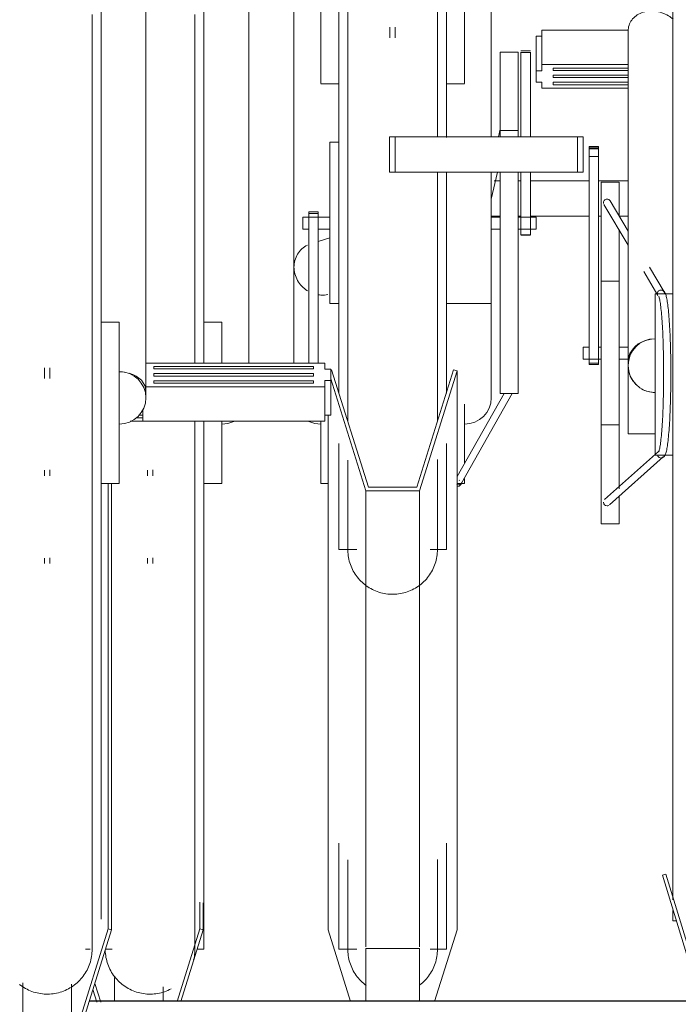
# Model space of a CAD drawing. Extents: x 50445 to 145605, y -10968 to 41989.
# Tile 236 of 256: x 97595 to 97963, y -1765 to -1215. Entities that reach past the tile are written whole.
import ezdxf

# ---------------------------------------------------------------- set-up
doc = ezdxf.new("R2010")
doc.units = 0
doc.header["$LTSCALE"] = 414.30304
doc.header["$MEASUREMENT"] = 0
doc.layers.add('A-EQPM', color=6, linetype='CONTINUOUS', lineweight=18)
doc.layers.add('S-BEAM', color=4, linetype='CONTINUOUS', lineweight=18)

# ---------------------------------------------------------------- blocks, each defined once
blk = doc.blocks.new('97_KA_gestapelde fietsenstalling 8 fietsen 1600x1900 - Type-V119-plotview doorsnede C C  -  1 op 100')
at = {"layer": 'A-EQPM'}
for p, q in [((16518.5, -1791.44), (16518.5, -2073.88)), ((16543.5, -2074), (16543.5, -1847.82)), ((16680.36, -1972.36), (16683.73, -1972.36)), ((16693.73, -1972.36), (16695.3, -1972.36)), ((16700.52, -1972.36), (16733.24, -1972.36)), ((16738.46, -1972.36), (16755.03, -1972.36)), ((16683.73, -1992.06), (16678.73, -1992.06)), ((16695.3, -1992.06), (16693.73, -1992.06)), ((16733.24, -1992.06), (16700.52, -1992.06)), ((16740.03, -1992.06), (16738.46, -1992.06)), ((16755.25, -1992.06), (16750.03, -1992.06)), ((16528.5, -2051.22), (16518.5, -2051.22)), ((16528.5, -2051.29), (16528.5, -2073.88)), ((16543.5, -2074), (16543.5, -2066.8)), ((16518.5, -2106.53), (16518.5, -2159.6)), ((16528.5, -2106.51), (16528.5, -2141.22)), ((16487, -2133.68), (16487, -2137.02)), ((16490, -2137.02), (16490, -2133.52)), ((16518.5, -2141.22), (16528.5, -2141.22)), ((16518.5, -2159.6), (16518.5, -2401.01)), ((16487, -2182.87), (16487, -2185.92)), ((16490, -2185.92), (16490, -2182.72)), ((16516.19, -2374.77), (16516.19, -2389.64)), ((16518.1, -2375.2), (16518.1, -2390.22)), ((16516.19, -2389.64), (16503.51, -2430.2)), ((16505.6, -2430.2), (16518.1, -2390.22)), ((16518.1, -2390.22), (16516.19, -2389.64)), ((16463.65, -2401.03), (16467.32, -2401.03)), ((16514.72, -2401.03), (16518.5, -2401.03)), ((16460.96, -2430.43), (16457.71, -2420.03)), ((16468.68, -2416.82), (16468.68, -2430.2)), ((16495.72, -2421.99), (16495.72, -2430.2)), ((16456.66, -2423.37), (16458.87, -2430.43))]:
    blk.add_line(p, q, dxfattribs=at)
at = {"layer": 'A-EQPM', "flags": 128}
for points in [[(16513.5, -2074), (16513.5, -2062.59), (16513.5, -2050.51), (16513.5, -2038.49), (16513.5, -2026.57), (16513.5, -2014.76), (16513.5, -2003.08), (16513.5, -1991.55), (16513.5, -1980.18), (16513.5, -1969), (16513.5, -1958.03), (16513.5, -1947.28), (16513.5, -1936.76), (16513.5, -1926.5), (16513.5, -1916.51), (16513.5, -1906.81), (16513.5, -1897.41), (16513.5, -1888.33), (16513.5, -1879.58)], [(16513.5, -2159.6), (16513.5, -2147.62), (16513.5, -2135.57), (16513.5, -2123.45), (16513.5, -2111.29), (16513.5, -2106.48)], [(16513.5, -2401.03), (16513.5, -2400.79), (16513.5, -2400.06), (16513.5, -2398.84), (16513.5, -2397.14), (16513.5, -2394.96), (16513.5, -2392.3), (16513.5, -2389.16), (16513.5, -2385.56), (16513.5, -2381.49), (16513.5, -2376.97), (16513.5, -2372), (16513.5, -2366.59), (16513.5, -2360.74), (16513.5, -2354.47), (16513.5, -2347.79), (16513.5, -2340.71), (16513.5, -2333.23), (16513.5, -2325.38), (16513.5, -2317.16), (16513.5, -2308.59), (16513.5, -2299.67), (16513.5, -2290.43), (16513.5, -2280.88), (16513.5, -2271.04), (16513.5, -2260.91), (16513.5, -2250.52), (16513.5, -2239.89), (16513.5, -2229.02), (16513.5, -2217.95), (16513.5, -2206.67), (16513.5, -2195.22), (16513.5, -2183.62), (16513.5, -2171.87), (16513.5, -2160), (16513.5, -2159.6)], [(16513.5, -2399.5), (16513.5, -2400.48), (16513.5, -2400.97), (16513.5, -2401.03)], [(16500.28, -2423.08), (16499.39, -2423.53), (16498.48, -2423.95), (16497.56, -2424.33), (16496.62, -2424.68), (16495.67, -2424.98), (16494.7, -2425.25), (16493.73, -2425.48), (16492.75, -2425.67), (16491.76, -2425.82), (16490.77, -2425.93), (16489.77, -2426), (16488.77, -2426.03), (16487.77, -2426.02), (16486.77, -2425.97), (16485.78, -2425.88), (16484.78, -2425.75), (16483.8, -2425.59), (16482.82, -2425.38), (16481.85, -2425.13), (16480.89, -2424.85), (16479.95, -2424.52), (16479.01, -2424.16), (16478.1, -2423.76), (16477.2, -2423.33), (16476.31, -2422.86), (16475.45, -2422.35), (16474.61, -2421.82), (16473.79, -2421.24), (16472.99, -2420.64), (16472.22, -2420), (16471.47, -2419.34), (16470.76, -2418.64), (16470.07, -2417.92), (16469.4, -2417.17), (16468.77, -2416.39), (16468.18, -2415.59), (16467.61, -2414.77), (16467.08, -2413.92), (16466.58, -2413.05), (16466.12, -2412.17), (16465.69, -2411.26), (16465.3, -2410.34), (16464.94, -2409.41), (16464.63, -2408.46), (16464.35, -2407.5), (16464.11, -2406.53), (16463.91, -2405.55), (16463.75, -2404.56), (16463.63, -2403.57), (16463.55, -2402.57), (16463.51, -2401.57)], [(16513.5, -2401.03), (16513.48, -2402.03), (16513.42, -2403.03), (16513.32, -2404.02), (16513.18, -2405.01), (16513, -2406), (16512.78, -2406.97)]]:
    blk.add_lwpolyline(points, dxfattribs=at)
at = {"layer": 'A-EQPM'}
blk.add_ellipse((16528.5, -2093.41), major_axis=(15, 0), ratio=0.978148, start_param=4.712389, end_param=5.171754, dxfattribs=at)
blk = doc.blocks.new('97_KA_gestapelde fietsenstalling 16 fietsen 1600x2900 - Type-V123-plotview doorsnede C C  -  1 op 100')
at = {"layer": 'A-EQPM'}
for p, q in [((16780.03, -2080.42), (16780.03, -1775.62)), ((16461.18, -1791.44), (16461.18, -2159.6)), ((16593.73, -2091), (16593.73, -1809.82)), ((16653.73, -1809.82), (16653.73, -1948.23)), ((16486.18, -2089.65), (16486.18, -1847.82)), ((16568.73, -1847.82), (16568.73, -2020.5)), ((16678.73, -1947.88), (16678.73, -1847.82)), ((16583.73, -1918.13), (16583.73, -1863.84)), ((16663.73, -1863.84), (16663.73, -1918.13)), ((16622.23, -1886.75), (16622.23, -1892.67)), ((16625.23, -1892.67), (16625.23, -1886.75)), ((16706.94, -1888.26), (16755.13, -1888.26)), ((16706.94, -1907.53), (16706.94, -1888.26)), ((16755.03, -1888.86), (16755.03, -2073.34)), ((16703.73, -1891.71), (16706.94, -1891.71)), ((16703.73, -1910.98), (16703.73, -1891.71)), ((16700.52, -1899.9), (16695.3, -1899.9)), ((16693.73, -1900.58), (16683.73, -1900.58)), ((16683.73, -1947.56), (16683.73, -1900.58)), ((16693.73, -1900.58), (16693.73, -1947.56)), ((16695.3, -1900.72), (16695.3, -1900.54)), ((16695.3, -1947.88), (16695.3, -1900.72)), ((16700.52, -1900.72), (16695.3, -1900.72)), ((16700.52, -1900.54), (16700.52, -1900.72)), ((16700.52, -1900.72), (16700.52, -1947.88)), ((16706.94, -1910.98), (16703.73, -1910.98)), ((16703.73, -1910.98), (16703.73, -1914.13)), ((16755.03, -1907.53), (16706.94, -1907.53)), ((16706.94, -1907.53), (16706.94, -1910.98)), ((16713.22, -1909.51), (16755.03, -1909.51)), ((16713.22, -1910.17), (16713.22, -1909.51)), ((16713.22, -1909.51), (16713.22, -1910.83)), ((16713.22, -1910.83), (16713.22, -1910.17)), ((16755.03, -1910.83), (16713.22, -1910.83)), ((16703.73, -1914.13), (16703.73, -1917.28)), ((16713.22, -1914.13), (16713.22, -1913.47)), ((16713.22, -1913.47), (16755.03, -1913.47)), ((16713.22, -1914.79), (16713.22, -1914.13)), ((16755.03, -1914.79), (16713.22, -1914.79)), ((16583.73, -1918.19), (16593.73, -1918.19)), ((16653.73, -1918.19), (16663.73, -1918.19)), ((16703.73, -1917.28), (16706.94, -1917.28)), ((16706.94, -1917.28), (16706.94, -1920.73)), ((16706.94, -1920.73), (16755.03, -1920.73)), ((16713.22, -1918.09), (16713.22, -1917.43)), ((16713.22, -1917.43), (16755.03, -1917.43)), ((16713.22, -1918.75), (16713.22, -1917.43)), ((16713.22, -1918.75), (16713.22, -1918.09)), ((16755.03, -1918.75), (16713.22, -1918.75)), ((16683.72, -1943.57), (16682.71, -1947.88)), ((16622, -1947.88), (16625.22, -1947.88)), ((16622, -1967.59), (16622, -1947.88)), ((16625.22, -1947.88), (16726.82, -1947.88)), ((16625.22, -1967.59), (16625.22, -1947.88)), ((16693.73, -1944.35), (16683.73, -1944.35)), ((16726.82, -1947.88), (16730.03, -1947.88)), ((16726.82, -1967.59), (16726.82, -1947.88)), ((16730.03, -1947.88), (16730.03, -1967.59)), ((16593.73, -1950.83), (16588.73, -1950.83)), ((16588.73, -1986.48), (16588.73, -1950.83)), ((16738.46, -1953.22), (16733.24, -1953.22)), ((16733.24, -1953.52), (16733.24, -1953.22)), ((16733.24, -1953.22), (16733.24, -1954.52)), ((16733.24, -1953.99), (16733.24, -1953.52)), ((16733.24, -1954.78), (16733.24, -1953.99)), ((16738.46, -1953.99), (16733.24, -1953.99)), ((16733.24, -1954.52), (16738.46, -1954.52)), ((16733.24, -1958.8), (16733.24, -1954.78)), ((16738.46, -1954.52), (16738.46, -1953.22)), ((16738.46, -1953.22), (16738.46, -1953.52)), ((16738.46, -1953.52), (16738.46, -1953.99)), ((16738.46, -1953.99), (16738.46, -1954.78)), ((16738.46, -1954.78), (16738.46, -1958.8)), ((16733.24, -2074.02), (16733.24, -1958.8)), ((16738.46, -1958.8), (16733.24, -1958.8)), ((16738.46, -1958.8), (16738.46, -2074.02)), ((16625.22, -1967.59), (16622, -1967.59)), ((16726.82, -1967.59), (16625.22, -1967.59)), ((16653.73, -1967.96), (16653.73, -2091)), ((16678.73, -1967.44), (16678.73, -1986.48)), ((16678.73, -1982.61), (16682.23, -1967.59)), ((16683.73, -1976.03), (16683.73, -1967.34)), ((16693.73, -1967.34), (16693.73, -1976.03)), ((16695.3, -1991.14), (16695.3, -1967.59)), ((16700.52, -1967.59), (16700.52, -1991.14)), ((16730.03, -1967.59), (16726.82, -1967.59)), ((16683.73, -2090.95), (16683.73, -1976.03)), ((16693.73, -1976.03), (16693.73, -2090.95)), ((16750.03, -1973.18), (16740.03, -1973.18)), ((16740.03, -2068.43), (16740.03, -1973.18)), ((16750.03, -1973.18), (16750.03, -1991.55)), ((16588.73, -2040.77), (16588.73, -1986.48)), ((16678.73, -1986.48), (16678.73, -2040.77)), ((16741.55, -1985.57), (16755.03, -2008.34)), ((16755.03, -2000.49), (16744.99, -1983.54)), ((16588.73, -1992.65), (16573.73, -1992.65)), ((16573.73, -1995.31), (16573.73, -1992.65)), ((16582.16, -1989.7), (16576.94, -1989.7)), ((16576.94, -1990.6), (16576.94, -1989.7)), ((16576.94, -1989.7), (16576.94, -1990.48)), ((16576.94, -2074), (16576.94, -1990.6)), ((16582.16, -1990.6), (16576.94, -1990.6)), ((16582.16, -1990.48), (16582.16, -1989.7)), ((16582.16, -1989.7), (16582.16, -1990.6)), ((16582.16, -1990.6), (16582.16, -2074)), ((16683.73, -1992.65), (16678.73, -1992.65)), ((16703.73, -1992.65), (16693.73, -1992.65)), ((16695.3, -2002.42), (16695.3, -1991.14)), ((16700.52, -1991.14), (16700.52, -2002.42)), ((16703.73, -1992.65), (16703.73, -1995.31)), ((16573.73, -1999.35), (16573.73, -1995.31)), ((16703.73, -1995.31), (16703.73, -1999.35)), ((16573.73, -1999.36), (16576.94, -1999.36)), ((16582.16, -1999.36), (16588.73, -1999.36)), ((16588.73, -2004.18), (16582.16, -2006.22)), ((16678.73, -1999.36), (16683.73, -1999.36)), ((16693.73, -1999.36), (16703.73, -1999.36)), ((16695.3, -2002.42), (16700.52, -2002.42)), ((16695.3, -2002.67), (16700.52, -2002.67)), ((16750.03, -1999.51), (16750.03, -2068.43)), ((16568.73, -2020.5), (16568.73, -2074)), ((16775.04, -2034.27), (16766.94, -2020.59)), ((16763.74, -2023.04), (16771.61, -2036.33)), ((16750.03, -2028.43), (16740.03, -2028.43)), ((16780.03, -2035.42), (16770.03, -2035.42)), ((16770.03, -2080.42), (16770.03, -2035.42)), ((16588.73, -2040.83), (16593.73, -2040.83)), ((16653.73, -2040.83), (16678.73, -2040.83)), ((16678.73, -2093.41), (16678.73, -2040.77)), ((16471.18, -2051.22), (16461.18, -2051.22)), ((16471.18, -2051.29), (16471.18, -2105.58)), ((16486.18, -2093.41), (16486.18, -2066.8)), ((16733.24, -2065.07), (16730.03, -2065.07)), ((16730.03, -2068.43), (16730.03, -2065.07)), ((16730.03, -2071.78), (16730.03, -2068.43)), ((16740.03, -2065.07), (16738.46, -2065.07)), ((16740.03, -2163.68), (16740.03, -2068.43)), ((16755.03, -2065.07), (16750.03, -2065.07)), ((16750.03, -2068.43), (16750.03, -2144.21)), ((16585.99, -2074), (16486.15, -2074)), ((16490.67, -2076.64), (16490.67, -2075.98)), ((16490.67, -2075.98), (16579.57, -2075.98)), ((16490.67, -2077.3), (16490.67, -2075.98)), ((16579.57, -2075.98), (16579.57, -2076.64)), ((16579.57, -2075.98), (16579.57, -2077.3)), ((16585.99, -2077.45), (16585.99, -2074)), ((16730.03, -2071.78), (16740.03, -2071.78)), ((16733.24, -2074.02), (16733.24, -2074.8)), ((16733.24, -2074.8), (16733.24, -2074.02)), ((16738.46, -2074.02), (16733.24, -2074.02)), ((16733.24, -2074.8), (16738.46, -2074.8)), ((16738.46, -2074.02), (16738.46, -2074.8)), ((16738.46, -2074.8), (16738.46, -2074.02)), ((16750.03, -2071.78), (16755.03, -2071.78)), ((16755.03, -2113.43), (16755.03, -2073.38)), ((16429.68, -2076.75), (16429.68, -2082.67)), ((16432.68, -2082.67), (16432.68, -2076.75)), ((16490.67, -2077.3), (16490.67, -2076.64)), ((16579.57, -2077.3), (16490.67, -2077.3)), ((16490.67, -2080.6), (16490.67, -2079.94)), ((16490.67, -2079.94), (16579.57, -2079.94)), ((16490.67, -2081.26), (16490.67, -2080.6)), ((16579.57, -2081.26), (16490.67, -2081.26)), ((16579.57, -2076.64), (16579.57, -2077.3)), ((16579.57, -2079.94), (16579.57, -2080.6)), ((16579.57, -2080.6), (16579.57, -2081.26)), ((16589.21, -2077.45), (16585.99, -2077.45)), ((16589.21, -2080.6), (16589.21, -2077.45)), ((16589.21, -2083.75), (16589.21, -2080.6)), ((16610.21, -2143.26), (16589.74, -2077.78)), ((16657.72, -2077.78), (16637.25, -2143.26)), ((16638.73, -2145.21), (16659.63, -2078.35)), ((16659.63, -2078.35), (16657.72, -2077.78)), ((16659.63, -2390.22), (16659.63, -2078.35)), ((16770.03, -2125.42), (16770.03, -2080.42)), ((16780.03, -2373.47), (16780.03, -2080.42)), ((16490.67, -2084.56), (16490.67, -2083.9)), ((16490.67, -2083.9), (16579.57, -2083.9)), ((16490.67, -2083.9), (16490.67, -2085.22)), ((16490.67, -2085.22), (16490.67, -2084.56)), ((16579.57, -2085.22), (16490.67, -2085.22)), ((16579.57, -2083.9), (16579.57, -2084.56)), ((16579.57, -2083.9), (16579.57, -2085.22)), ((16579.57, -2084.56), (16579.57, -2085.22)), ((16585.99, -2087.2), (16585.99, -2083.75)), ((16585.99, -2083.75), (16589.21, -2083.75)), ((16589.21, -2082.75), (16608.73, -2145.21)), ((16589.21, -2103.03), (16589.21, -2083.75)), ((16678.73, -2089.65), (16678.73, -2084.73)), ((16486.17, -2087.2), (16585.99, -2087.2)), ((16585.99, -2106.48), (16585.99, -2087.2)), ((16685.84, -2090.95), (16659.63, -2137.34)), ((16662.18, -2140.95), (16690.4, -2091.01)), ((16683.73, -2091.08), (16693.73, -2091.08)), ((16663.73, -2096.91), (16663.73, -2129.67)), ((16482.04, -2103.18), (16484.39, -2103.18)), ((16484.39, -2103.03), (16482.38, -2103.03)), ((16484.39, -2106.48), (16484.39, -2100.06)), ((16589.21, -2103.03), (16585.99, -2103.03)), ((16587.83, -2390.22), (16587.83, -2103.03)), ((16471.18, -2105.58), (16471.18, -2141.22)), ((16477.31, -2106.48), (16484.39, -2106.48)), ((16484.39, -2104.5), (16481.17, -2104.5)), ((16585.99, -2106.48), (16484.39, -2106.48)), ((16583.73, -2141.16), (16583.73, -2106.54)), ((16740.03, -2108.43), (16750.03, -2108.43)), ((16755.03, -2113.43), (16770.03, -2113.43)), ((16593.73, -2177.98), (16593.73, -2118.86)), ((16653.73, -2118.86), (16653.73, -2177.98)), ((16772, -2123.4), (16741.94, -2150.2)), ((16770.03, -2125.42), (16780.03, -2125.42)), ((16744.6, -2153.18), (16774.65, -2126.4)), ((16429.68, -2133.68), (16429.68, -2137.02)), ((16432.68, -2137.02), (16432.68, -2133.52)), ((16461.18, -2141.22), (16471.18, -2141.22)), ((16465.11, -2141.16), (16465.11, -2389.64)), ((16467.03, -2141.16), (16467.03, -2390.22)), ((16583.73, -2141.22), (16587.83, -2141.22)), ((16659.63, -2141.22), (16663.73, -2141.22)), ((16660.97, -2139.51), (16660.89, -2139.31)), ((16663.73, -2138.41), (16663.73, -2141.16)), ((16608.73, -2145.21), (16638.73, -2145.21)), ((16608.73, -2399.74), (16608.73, -2145.21)), ((16637.25, -2143.26), (16610.21, -2143.26)), ((16638.73, -2145.21), (16638.73, -2399.74)), ((16750.03, -2148.39), (16750.03, -2163.68)), ((16461.18, -2159.6), (16461.18, -2384.22)), ((16740.03, -2163.68), (16750.03, -2163.68)), ((16593.73, -2178), (16603.78, -2178)), ((16644.59, -2178), (16647.78, -2178)), ((16647.9, -2178), (16653.73, -2178)), ((16429.68, -2182.87), (16429.68, -2185.92)), ((16432.68, -2185.92), (16432.68, -2182.72)), ((16593.73, -2401.01), (16593.73, -2341.89)), ((16653.73, -2341.89), (16653.73, -2401.01)), ((16776.05, -2359.06), (16774.13, -2359.64)), ((16774.13, -2359.64), (16795.03, -2428)), ((16796.51, -2426), (16776.05, -2359.06)), ((16780.03, -2385.23), (16780.03, -2379.37)), ((16780.03, -2385.23), (16781.96, -2385.23)), ((16465.11, -2389.64), (16444.65, -2455.12)), ((16446.13, -2457.08), (16467.03, -2390.22)), ((16467.03, -2390.22), (16465.11, -2389.64)), ((16600.33, -2430.2), (16587.83, -2390.22)), ((16659.63, -2390.22), (16647.13, -2430.2)), ((16452.41, -2401.03), (16455.08, -2401.03)), ((16593.73, -2401.03), (16603.78, -2401.03)), ((16608.73, -2400.66), (16638.73, -2400.66)), ((16608.73, -2400.66), (16608.73, -2430.2)), ((16638.73, -2400.66), (16638.73, -2430.2)), ((16644.59, -2401.03), (16647.78, -2401.03)), ((16647.9, -2401.03), (16653.73, -2401.03)), ((16417.61, -2419.81), (16417.61, -2455.12)), ((16444.65, -2420.5), (16444.65, -2455.12))]:
    blk.add_line(p, q, dxfattribs=at)
at = {"layer": 'A-EQPM', "flags": 128}
for points in [[(16456.18, -2159.6), (16456.18, -2147.62), (16456.18, -2135.57), (16456.18, -2123.45), (16456.18, -2111.29), (16456.18, -2099.1), (16456.18, -2086.91), (16456.18, -2074.73), (16456.18, -2062.59), (16456.18, -2050.51), (16456.18, -2038.49), (16456.18, -2026.57), (16456.18, -2014.76), (16456.18, -2003.08), (16456.18, -1991.55), (16456.18, -1980.18), (16456.18, -1969), (16456.18, -1958.03), (16456.18, -1947.28), (16456.18, -1936.76), (16456.18, -1926.5), (16456.18, -1916.51), (16456.18, -1906.81), (16456.18, -1897.41), (16456.18, -1888.33), (16456.18, -1879.58)], [(16598.73, -1870.32), (16598.73, -1882.51), (16598.73, -1894.68), (16598.73, -1906.83), (16598.73, -1918.91), (16598.73, -1930.93), (16598.73, -1942.85), (16598.73, -1954.66), (16598.73, -1966.34), (16598.73, -1977.87), (16598.73, -1989.24), (16598.73, -2000.41), (16598.73, -2011.39), (16598.73, -2022.14), (16598.73, -2032.66), (16598.73, -2042.92), (16598.73, -2052.91), (16598.73, -2062.61), (16598.73, -2072.01), (16598.73, -2081.09), (16598.73, -2089.84), (16598.73, -2098.24), (16598.73, -2106.28)], [(16648.73, -1947.88), (16648.73, -1936.97), (16648.73, -1925), (16648.73, -1912.95), (16648.73, -1900.83), (16648.73, -1888.67), (16648.73, -1876.48), (16648.73, -1864.29), (16648.73, -1852.12), (16648.73, -1839.97), (16648.73, -1827.88), (16648.73, -1815.87), (16648.73, -1809.82)], [(16648.73, -2106.53), (16648.73, -2102.35), (16648.73, -2094.13), (16648.73, -2085.56), (16648.73, -2076.64), (16648.73, -2067.4), (16648.73, -2057.85), (16648.73, -2048.01), (16648.73, -2037.88), (16648.73, -2027.49), (16648.73, -2016.86), (16648.73, -2005.99), (16648.73, -1994.92), (16648.73, -1983.64), (16648.73, -1972.19), (16648.73, -1967.59)], [(16772.07, -2036.71), (16772.1, -2036.78), (16772.18, -2036.98), (16772.28, -2037.29), (16772.4, -2037.69), (16772.52, -2038.18), (16772.64, -2038.74), (16772.76, -2039.38), (16772.88, -2040.1), (16773, -2040.88), (16773.12, -2041.73), (16773.24, -2042.65), (16773.35, -2043.62), (16773.46, -2044.66), (16773.57, -2045.76), (16773.68, -2046.92), (16773.78, -2048.13), (16773.88, -2049.39), (16773.97, -2050.7), (16774.06, -2052.06), (16774.15, -2053.46), (16774.23, -2054.91), (16774.31, -2056.4), (16774.38, -2057.93), (16774.44, -2059.5), (16774.51, -2061.09), (16774.56, -2062.72), (16774.62, -2064.38), (16774.66, -2066.06), (16774.7, -2067.77), (16774.74, -2069.49), (16774.77, -2071.23), (16774.8, -2072.99), (16774.81, -2074.76), (16774.83, -2076.53), (16774.84, -2078.32), (16774.84, -2080.1), (16774.84, -2081.89), (16774.83, -2083.67), (16774.81, -2085.45), (16774.8, -2087.21), (16774.77, -2088.97), (16774.74, -2090.71), (16774.7, -2092.44), (16774.66, -2094.14), (16774.62, -2095.83), (16774.56, -2097.48), (16774.51, -2099.11), (16774.44, -2100.71), (16774.38, -2102.27), (16774.31, -2103.8), (16774.23, -2105.29), (16774.15, -2106.74), (16774.06, -2108.15), (16773.97, -2109.51), (16773.88, -2110.82), (16773.78, -2112.08), (16773.68, -2113.29), (16773.57, -2114.44), (16773.46, -2115.54), (16773.35, -2116.58), (16773.24, -2117.56), (16773.12, -2118.47), (16773, -2119.32), (16772.88, -2120.11), (16772.76, -2120.82), (16772.64, -2121.46), (16772.52, -2122.03), (16772.4, -2122.51), (16772.28, -2122.92), (16772.18, -2123.22), (16772.1, -2123.42), (16772.07, -2123.5)], [(16773.32, -2126.9), (16774.37, -2126.65), (16775.04, -2126.16), (16775.42, -2125.67), (16775.68, -2125.2), (16775.89, -2124.73), (16776.06, -2124.23), (16776.23, -2123.68), (16776.38, -2123.09), (16776.52, -2122.44), (16776.66, -2121.73), (16776.79, -2120.96), (16776.93, -2120.14), (16777.05, -2119.25), (16777.18, -2118.31), (16777.3, -2117.31), (16777.41, -2116.25), (16777.53, -2115.13), (16777.63, -2113.96), (16777.74, -2112.74), (16777.84, -2111.47), (16777.94, -2110.14), (16778.03, -2108.78), (16778.12, -2107.36), (16778.2, -2105.91), (16778.28, -2104.41), (16778.35, -2102.87), (16778.42, -2101.3), (16778.49, -2099.7), (16778.55, -2098.06), (16778.6, -2096.4), (16778.65, -2094.71), (16778.69, -2092.99), (16778.73, -2091.26), (16778.76, -2089.51), (16778.79, -2087.74), (16778.81, -2085.97), (16778.83, -2084.18), (16778.84, -2082.38), (16778.84, -2080.59), (16778.84, -2078.79), (16778.83, -2076.99), (16778.82, -2075.2), (16778.8, -2073.42), (16778.78, -2071.65), (16778.75, -2069.89), (16778.71, -2068.14), (16778.67, -2066.42), (16778.63, -2064.72), (16778.58, -2063.04), (16778.52, -2061.39), (16778.46, -2059.76), (16778.39, -2058.17), (16778.32, -2056.62), (16778.24, -2055.1), (16778.16, -2053.62), (16778.08, -2052.19), (16777.99, -2050.79), (16777.89, -2049.44), (16777.79, -2048.15), (16777.69, -2046.9), (16777.58, -2045.7), (16777.47, -2044.55), (16777.36, -2043.46), (16777.24, -2042.43), (16777.12, -2041.45), (16776.99, -2040.54), (16776.87, -2039.68), (16776.73, -2038.88), (16776.6, -2038.14), (16776.46, -2037.46), (16776.31, -2036.83), (16776.15, -2036.26), (16775.99, -2035.74), (16775.8, -2035.25), (16775.57, -2034.79), (16775.27, -2034.31), (16774.78, -2033.81), (16773.93, -2033.38), (16773.41, -2033.3)], [(16598.73, -2128.11), (16598.73, -2134.59), (16598.73, -2140.65), (16598.73, -2146.29), (16598.73, -2151.48), (16598.73, -2156.23), (16598.73, -2160.53), (16598.73, -2164.37), (16598.73, -2167.74), (16598.73, -2170.64), (16598.73, -2173.06), (16598.73, -2175.01), (16598.73, -2176.47), (16598.73, -2177.45), (16598.73, -2177.94), (16598.73, -2178)], [(16648.73, -2178), (16648.73, -2177.76), (16648.73, -2177.03), (16648.73, -2175.81), (16648.73, -2174.11), (16648.73, -2171.93), (16648.73, -2169.27), (16648.73, -2166.13), (16648.73, -2162.53), (16648.73, -2158.46), (16648.73, -2153.94), (16648.73, -2148.97), (16648.73, -2143.56), (16648.73, -2137.71), (16648.73, -2131.44), (16648.73, -2127.88)], [(16659.67, -2142.95), (16660.74, -2142.71), (16661.4, -2142.22), (16661.79, -2141.74), (16662.05, -2141.28), (16662.26, -2140.81), (16662.31, -2140.69)], [(16456.18, -2401.03), (16456.18, -2400.79), (16456.18, -2400.06), (16456.18, -2398.84), (16456.18, -2397.14), (16456.18, -2394.96), (16456.18, -2392.3), (16456.18, -2389.16), (16456.18, -2385.56), (16456.18, -2381.49), (16456.18, -2376.97), (16456.18, -2372), (16456.18, -2366.59), (16456.18, -2360.74), (16456.18, -2354.47), (16456.18, -2347.79), (16456.18, -2340.71), (16456.18, -2333.23), (16456.18, -2325.38), (16456.18, -2317.16), (16456.18, -2308.59), (16456.18, -2299.67), (16456.18, -2290.43), (16456.18, -2280.88), (16456.18, -2271.04), (16456.18, -2260.91), (16456.18, -2250.52), (16456.18, -2239.89), (16456.18, -2229.02), (16456.18, -2217.95), (16456.18, -2206.67), (16456.18, -2195.22), (16456.18, -2183.62), (16456.18, -2171.87), (16456.18, -2160), (16456.18, -2159.6)], [(16598.73, -2178), (16598.73, -2177.76), (16598.73, -2177.03), (16598.73, -2175.81), (16598.73, -2174.11), (16598.73, -2171.93)], [(16648.73, -2171.84), (16648.73, -2174.04), (16648.73, -2175.76), (16648.73, -2176.99), (16648.73, -2177.74), (16648.73, -2178)], [(16648.73, -2178), (16648.71, -2179), (16648.65, -2180), (16648.55, -2180.99), (16648.41, -2181.98), (16648.23, -2182.97), (16648.01, -2183.94), (16647.76, -2184.91), (16647.46, -2185.87), (16647.13, -2186.81), (16646.76, -2187.74), (16646.35, -2188.65), (16645.91, -2189.55), (16645.43, -2190.42), (16644.91, -2191.28), (16644.36, -2192.12), (16643.78, -2192.93), (16643.17, -2193.72), (16642.53, -2194.49), (16641.85, -2195.22), (16641.15, -2195.94), (16640.42, -2196.62), (16639.66, -2197.27), (16638.88, -2197.89), (16638.07, -2198.48), (16637.24, -2199.04), (16636.39, -2199.56), (16635.51, -2200.05), (16634.62, -2200.5), (16633.71, -2200.92), (16632.79, -2201.3), (16631.85, -2201.65), (16630.9, -2201.95), (16629.93, -2202.22), (16628.96, -2202.45), (16627.98, -2202.64), (16626.99, -2202.79), (16626, -2202.9), (16625, -2202.97), (16624, -2203), (16623, -2202.99), (16622, -2202.94), (16621.01, -2202.85), (16620.01, -2202.72), (16619.03, -2202.56), (16618.05, -2202.35), (16617.08, -2202.1), (16616.12, -2201.82), (16615.18, -2201.49), (16614.24, -2201.13), (16613.33, -2200.73), (16612.43, -2200.3), (16611.54, -2199.83), (16610.68, -2199.32), (16609.84, -2198.79), (16609.02, -2198.21), (16608.22, -2197.61), (16607.45, -2196.97), (16606.7, -2196.31), (16605.99, -2195.61), (16605.3, -2194.89), (16604.64, -2194.14), (16604.01, -2193.36), (16603.41, -2192.56), (16602.84, -2191.74), (16602.31, -2190.89), (16601.81, -2190.02), (16601.35, -2189.14), (16600.92, -2188.23), (16600.53, -2187.31), (16600.17, -2186.38), (16599.86, -2185.43), (16599.58, -2184.47), (16599.34, -2183.5), (16599.14, -2182.52), (16598.98, -2181.53), (16598.86, -2180.54), (16598.78, -2179.54), (16598.74, -2178.54), (16598.73, -2178)], [(16598.73, -2351.14), (16598.73, -2357.62), (16598.73, -2363.68), (16598.73, -2369.32), (16598.73, -2374.51), (16598.73, -2379.26), (16598.73, -2383.56), (16598.73, -2387.4), (16598.73, -2390.77), (16598.73, -2393.67), (16598.73, -2396.09), (16598.73, -2398.04), (16598.73, -2399.5), (16598.73, -2400.48), (16598.73, -2400.97), (16598.73, -2401.03)], [(16648.73, -2401.03), (16648.73, -2400.79), (16648.73, -2400.06), (16648.73, -2398.84), (16648.73, -2397.14), (16648.73, -2394.96), (16648.73, -2392.3), (16648.73, -2389.16), (16648.73, -2385.56), (16648.73, -2381.49), (16648.73, -2376.97), (16648.73, -2372), (16648.73, -2366.59), (16648.73, -2360.74), (16648.73, -2354.47), (16648.73, -2350.91)], [(16456.18, -2396.09), (16456.18, -2398.04), (16456.18, -2399.5), (16456.18, -2400.48), (16456.18, -2400.97), (16456.18, -2401.03)], [(16598.73, -2401.03), (16598.73, -2400.79), (16598.73, -2400.06), (16598.73, -2398.84), (16598.73, -2397.14), (16598.73, -2394.96)], [(16648.73, -2394.87), (16648.73, -2397.07), (16648.73, -2398.79), (16648.73, -2400.02), (16648.73, -2400.77), (16648.73, -2401.03)], [(16456.18, -2401.03), (16456.16, -2402.03), (16456.1, -2403.03), (16456, -2404.02), (16455.86, -2405.01), (16455.68, -2406), (16455.46, -2406.97), (16455.21, -2407.94), (16454.91, -2408.9), (16454.58, -2409.84), (16454.21, -2410.77), (16453.8, -2411.68), (16453.35, -2412.58), (16452.88, -2413.45), (16452.36, -2414.31), (16451.81, -2415.15), (16451.23, -2415.96), (16450.62, -2416.75), (16449.97, -2417.52), (16449.3, -2418.25), (16448.6, -2418.97), (16447.87, -2419.65), (16447.11, -2420.3), (16446.33, -2420.92), (16445.52, -2421.51), (16444.69, -2422.07), (16443.84, -2422.59), (16442.96, -2423.08), (16442.07, -2423.53), (16441.16, -2423.95), (16440.24, -2424.33), (16439.3, -2424.68), (16438.35, -2424.98), (16437.38, -2425.25), (16436.41, -2425.48), (16435.43, -2425.67), (16434.44, -2425.82), (16433.45, -2425.93), (16432.45, -2426), (16431.45, -2426.03), (16430.45, -2426.02), (16429.45, -2425.97), (16428.45, -2425.88), (16427.46, -2425.75), (16426.48, -2425.59), (16425.5, -2425.38), (16424.53, -2425.13), (16423.57, -2424.85), (16422.63, -2424.52), (16421.69, -2424.16), (16420.78, -2423.76), (16419.88, -2423.33), (16418.99, -2422.86), (16418.13, -2422.35), (16417.29, -2421.82), (16416.47, -2421.24), (16415.67, -2420.64)], [(16609.02, -2421.24), (16608.22, -2420.64), (16607.45, -2420), (16606.7, -2419.34), (16605.99, -2418.64), (16605.3, -2417.92), (16604.64, -2417.17), (16604.01, -2416.39), (16603.41, -2415.59), (16602.84, -2414.77), (16602.31, -2413.92), (16601.81, -2413.05), (16601.35, -2412.17), (16600.92, -2411.26), (16600.53, -2410.34), (16600.17, -2409.41), (16599.86, -2408.46), (16599.58, -2407.5), (16599.34, -2406.53), (16599.14, -2405.55), (16598.98, -2404.56), (16598.86, -2403.57), (16598.78, -2402.57), (16598.74, -2401.57), (16598.73, -2401.03)], [(16648.73, -2401.03), (16648.71, -2402.03), (16648.65, -2403.03), (16648.55, -2404.02), (16648.41, -2405.01), (16648.23, -2406), (16648.01, -2406.97), (16647.76, -2407.94), (16647.46, -2408.9), (16647.13, -2409.84), (16646.76, -2410.77), (16646.35, -2411.68), (16645.91, -2412.58), (16645.43, -2413.45), (16644.91, -2414.31), (16644.36, -2415.15), (16643.78, -2415.96), (16643.17, -2416.75), (16642.53, -2417.52), (16641.85, -2418.25), (16641.15, -2418.97), (16640.42, -2419.65), (16639.66, -2420.3), (16638.88, -2420.92)]]:
    blk.add_lwpolyline(points, dxfattribs=at)
at = {"layer": 'A-EQPM'}
for start, end in [(90, 180), (180, 270)]:
    blk.add_arc((16770.03, -2075.42), 15, start, end, dxfattribs=at)
for centre, major_axis, ratio, start_param, end_param in [((16743.27, -1984.55), (1.72, 1.02), 0.988284, 1.030886, 2.863482), ((16743.27, -1984.55), (1.72, 1.02), 0.988284, 6.266874, 7.314071), ((16770.03, -2073.34), (15, 0), 0.848048, 1.696867, 3.141593), ((16471.18, -2093.41), (15, 0), 0.978148, 0, 1.570796), ((16471.18, -2089.65), (15, 0), 0.71934, 1.308997, 1.570796), ((16471.18, -2089.65), (15, 0), 0.71934, 0, 1.178455), ((16471.18, -2089.65), (15, 0), 0.71934, 6.145451, 6.283185), ((16471.18, -2093.41), (15, 0), 0.978148, 4.712389, 6.283185), ((16663.73, -2093.41), (15, 0), 0.978148, 4.717257, 6.283185), ((16583.73, -2093.41), (15, 0), 0.978148, 4.253024, 4.712389), ((16773.32, -2124.9), (0, 2), 0.996917, 1.832596, 2.879793), ((16773.32, -2124.9), (0, 2), 0.996917, 3.665191, 4.45059), ((16660.44, -2139.98), (-1.87, 0.71), 0.975132, 1.400804, 1.924403), ((16660.44, -2139.98), (-1.87, 0.71), 0.975132, 1.924403, 3.2334), ((16743.27, -2151.69), (-1.33, 1.49), 0.994489, 0.84558, 2.416376), ((16743.27, -2151.69), (-1.33, 1.49), 0.994489, 2.416376, 2.939975), ((16743.27, -2151.69), (-1.33, 1.49), 0.994489, 3.141593, 3.201774)]:
    blk.add_ellipse(centre, major_axis=major_axis, ratio=ratio, start_param=start_param, end_param=end_param, dxfattribs=at)
for points, knots in [([(16780.08, -1882.18), (16779.3, -1881.5), (16777.38, -1880.1), (16773.96, -1878.52), (16770.03, -1877.65), (16766.1, -1877.65), (16762.45, -1878.53), (16759.3, -1880.23), (16756.89, -1882.63), (16755.38, -1885.57), (16755.03, -1887.75), (16755.03, -1888.86)], [0.2662718, 0.2662718, 0.2662718, 0.2662718, 0.3333333, 0.4166667, 0.5, 0.5833333, 0.6666667, 0.75, 0.8333333, 0.9166667, 1, 1, 1, 1]), ([(16568.73, -2020.5), (16568.73, -2017.94), (16569.78, -2014.17), (16573, -2010.27), (16575.1, -2008.83), (16576.23, -2008.26)], [0, 0, 0, 0, 0.1666667, 0.25, 0.3333333, 0.3333333, 0.3333333, 0.3333333]), ([(16587.61, -2035.86), (16586.35, -2036.11), (16584.51, -2036.23), (16582.67, -2036.02), (16582.14, -2035.93)], [0.4166667, 0.4166667, 0.4166667, 0.4166667, 0.5, 0.533754, 0.533754, 0.533754, 0.533754])]:
    blk.add_open_spline(points, degree=3, knots=knots, dxfattribs=at)
for points in [[(16576.23, -2033.68), (16575.1, -2032.97), (16573, -2031.26), (16570.59, -2028.04), (16569.08, -2024.36), (16568.73, -2021.78), (16568.73, -2020.5)], [(16771.36, -2035.65), (16771.32, -2035.42), (16771.32, -2034.95), (16771.57, -2034.28), (16772.02, -2033.74), (16772.64, -2033.38), (16773.1, -2033.3), (16773.34, -2033.3)], [(16773.34, -2033.3), (16773.57, -2033.3), (16774.03, -2033.38), (16774.64, -2033.74), (16775.09, -2034.28), (16775.33, -2034.95), (16775.33, -2035.42), (16775.29, -2035.65)], [(16764.3, -2061.56), (16763.69, -2061.81), (16763.1, -2062.11), (16762.53, -2062.43)], [(16755.55, -2079.31), (16755.89, -2080.57), (16756.89, -2083.01), (16758.5, -2085.1), (16759.42, -2086.03)], [(16762.53, -2088.41), (16763.66, -2089.07), (16766.1, -2090.08), (16768.72, -2090.42), (16770.03, -2090.42)]]:
    blk.add_open_spline(points, degree=3, dxfattribs=at)
at = {"layer": 'S-BEAM', "lineweight": 25}
blk.add_line((16981.33, -2430), (16454.59, -2430), dxfattribs=at)

msp = doc.modelspace()

# ---------------------------------------------------------------- block references
at = {"layer": 'A-EQPM'}
for name in ['97_KA_gestapelde fietsenstalling 16 fietsen 1600x2900 - Type-V123-plotview doorsnede C C  -  1 op 100', '97_KA_gestapelde fietsenstalling 8 fietsen 1600x1900 - Type-V119-plotview doorsnede C C  -  1 op 100']:
    msp.add_blockref(name, (81179.52, 667.18), dxfattribs=at)

doc.saveas('drawing.dxf')
